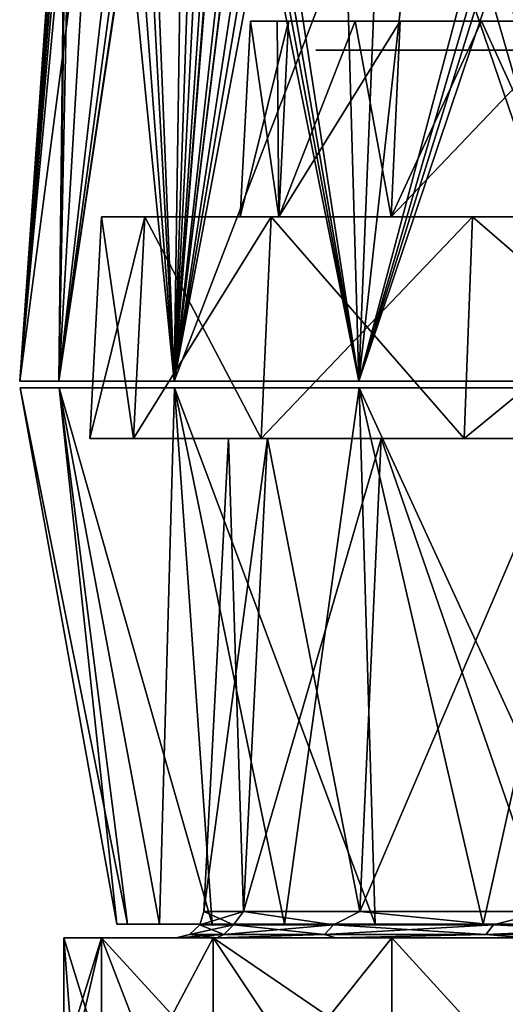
# Model space of a CAD drawing. Header units: millimetres. Extents: x -54 to 54, y -60 to 48.
# Tile 14 of 60: x -24.29 to -15.54, y -1.2 to 16.55. Entities that reach past the tile are written whole.
import ezdxf

# ---------------------------------------------------------------- set-up
doc = ezdxf.new("R2010")
doc.units = ezdxf.units.MM
doc.header["$LTSCALE"] = 41.718519
for name, color, linetype in [('236', 7, 'CONTINUOUS'), ('267', 7, 'CONTINUOUS'), ('268', 7, 'CONTINUOUS'), ('269', 7, 'CONTINUOUS'), ('30', 7, 'CONTINUOUS'), ('32', 7, 'CONTINUOUS'), ('33', 7, 'CONTINUOUS'), ('34', 7, 'CONTINUOUS'), ('37', 7, 'CONTINUOUS'), ('38', 7, 'CONTINUOUS'), ('39', 7, 'CONTINUOUS'), ('41', 7, 'CONTINUOUS'), ('42', 7, 'CONTINUOUS'), ('53', 7, 'CONTINUOUS'), ('54', 7, 'CONTINUOUS')]:
    doc.layers.add(name, color=color, linetype=linetype)

msp = doc.modelspace()

# ---------------------------------------------------------------- linework, layer by layer
at = {"layer": '236', "linetype": 'Continuous'}
for points in [[(-18.958, 16, 1.269), (-18.596, 16, -3.898), (-17.911, 16, 6.341), (-18.958, 16, 1.269)], [(-18.596, 16, -3.898), (-16.852, 16, -8.775), (-17.911, 16, 6.341), (-18.596, 16, -3.898)], [(-17.911, 16, 6.341), (-16.852, 16, -8.775), (-15.533, 16, 10.942), (-17.911, 16, 6.341)], [(-15.533, 16, 10.942), (-16.852, 16, -8.775), (-15.5, 16), (-15.533, 16, 10.942)], [(-16.852, 16, -8.775), (-13.856, 16, -13), (-15.5, 16), (-16.852, 16, -8.775)]]:
    msp.add_3dface(points, dxfattribs=at)
at = {"layer": '267', "linetype": 'Continuous'}
for points in [[(-22.817, 0, -5.624), (-23.5, 0), (-15.352, 0, -4.508), (-22.817, 0, -5.624)], [(-23.5, 0), (-22.817, 0, 5.624), (-16, 0), (-23.5, 0)], [(-15.352, 0, -4.508), (-23.5, 0), (-16, 0), (-15.352, 0, -4.508)], [(-22.817, 0, 5.624), (-20.808, 0, 10.921), (-13.46, 0, 8.65), (-22.817, 0, 5.624)], [(-16, 0), (-22.817, 0, 5.624), (-15.352, 0, 4.508), (-16, 0)], [(-15.352, 0, 4.508), (-22.817, 0, 5.624), (-13.46, 0, 8.65), (-15.352, 0, 4.508)], [(-20.808, 0, -10.921), (-22.817, 0, -5.624), (-13.46, 0, -8.65), (-20.808, 0, -10.921)], [(-13.46, 0, -8.65), (-22.817, 0, -5.624), (-15.352, 0, -4.508), (-13.46, 0, -8.65)], [(-20.808, 0, 10.921), (-17.59, 0, 15.583), (-10.478, 0, 12.092), (-20.808, 0, 10.921)], [(-13.46, 0, 8.65), (-20.808, 0, 10.921), (-10.478, 0, 12.092), (-13.46, 0, 8.65)], [(-10.478, 0, -12.092), (-20.808, 0, -10.921), (-13.46, 0, -8.65), (-10.478, 0, -12.092)], [(-6.647, 0, -14.554), (-20.808, 0, -10.921), (-10.478, 0, -12.092), (-6.647, 0, -14.554)], [(-17.59, 0, -15.583), (-20.808, 0, -10.921), (-6.647, 0, -14.554), (-17.59, 0, -15.583)], [(-6.647, 0, 14.554), (-17.59, 0, 15.583), (-2.277, 0, 15.837), (-6.647, 0, 14.554)], [(-10.478, 0, 12.092), (-17.59, 0, 15.583), (-6.647, 0, 14.554), (-10.478, 0, 12.092)], [(-17.59, 0, 15.583), (-13.349, 0, 19.34), (-2.277, 0, 15.837), (-17.59, 0, 15.583)], [(-2.277, 0, -15.837), (-17.59, 0, -15.583), (-6.647, 0, -14.554), (-2.277, 0, -15.837)], [(13.349, 0, -19.34), (-17.59, 0, -15.583), (-2.277, 0, -15.837), (13.349, 0, -19.34)], [(-13.349, 0, -19.34), (-17.59, 0, -15.583), (13.349, 0, -19.34), (-13.349, 0, -19.34)]]:
    msp.add_3dface(points, dxfattribs=at)
at = {"layer": '268', "linetype": 'Continuous'}
for points in [[(-22.817, 0, 5.624), (-23.5, 0), (-22.818, -2.2, 5.622), (-22.817, 0, 5.624)], [(-22.818, -2.2, 5.622), (-23.5, 0), (-23.329, -2.2, 2.831), (-22.818, -2.2, 5.622)], [(-23.329, -2.2, 2.831), (-23.5, 0), (-23.5, -2.2), (-23.329, -2.2, 2.831)], [(-21.974, -2.2, 8.331), (-22.817, 0, 5.624), (-22.818, -2.2, 5.622), (-21.974, -2.2, 8.331)], [(-20.808, 0, 10.921), (-22.817, 0, 5.624), (-20.809, -2.2, 10.919), (-20.808, 0, 10.921)], [(-20.809, -2.2, 10.919), (-22.817, 0, 5.624), (-21.974, -2.2, 8.331), (-20.809, -2.2, 10.919)], [(-19.341, -2.2, 13.349), (-20.808, 0, 10.921), (-20.809, -2.2, 10.919), (-19.341, -2.2, 13.349)], [(-17.59, -2.2, 15.583), (-20.808, 0, 10.921), (-19.341, -2.2, 13.349), (-17.59, -2.2, 15.583)], [(-17.59, 0, 15.583), (-20.808, 0, 10.921), (-17.59, -2.2, 15.583), (-17.59, 0, 15.583)], [(-13.349, 0, 19.34), (-17.59, 0, 15.583), (-15.583, -2.2, 17.59), (-13.349, 0, 19.34)], [(-15.583, -2.2, 17.59), (-17.59, 0, 15.583), (-17.59, -2.2, 15.583), (-15.583, -2.2, 17.59)], [(-13.348, -2.2, 19.341), (-13.349, 0, 19.34), (-15.583, -2.2, 17.59), (-13.348, -2.2, 19.341)]]:
    msp.add_3dface(points, dxfattribs=at)
at = {"layer": '269', "linetype": 'Continuous'}
for points in [[(-23.5, -2.2), (-22.817, 0, -5.624), (-23.329, -2.2, -2.831), (-23.5, -2.2)], [(-23.5, 0), (-22.817, 0, -5.624), (-23.5, -2.2), (-23.5, 0)], [(-23.329, -2.2, -2.831), (-22.817, 0, -5.624), (-22.818, -2.2, -5.622), (-23.329, -2.2, -2.831)], [(-22.818, -2.2, -5.622), (-22.817, 0, -5.624), (-21.974, -2.2, -8.331), (-22.818, -2.2, -5.622)], [(-22.817, 0, -5.624), (-20.808, 0, -10.921), (-21.974, -2.2, -8.331), (-22.817, 0, -5.624)], [(-21.974, -2.2, -8.331), (-20.808, 0, -10.921), (-20.809, -2.2, -10.919), (-21.974, -2.2, -8.331)], [(-20.809, -2.2, -10.919), (-20.808, 0, -10.921), (-19.341, -2.2, -13.349), (-20.809, -2.2, -10.919)], [(-20.808, 0, -10.921), (-17.59, 0, -15.583), (-19.341, -2.2, -13.349), (-20.808, 0, -10.921)], [(-19.341, -2.2, -13.349), (-17.59, 0, -15.583), (-17.59, -2.2, -15.583), (-19.341, -2.2, -13.349)], [(-17.59, -2.2, -15.583), (-17.59, 0, -15.583), (-15.583, -2.2, -17.59), (-17.59, -2.2, -15.583)], [(-17.59, 0, -15.583), (-13.349, 0, -19.34), (-15.583, -2.2, -17.59), (-17.59, 0, -15.583)], [(-15.583, -2.2, -17.59), (-13.349, 0, -19.34), (-13.348, -2.2, -19.341), (-15.583, -2.2, -17.59)]]:
    msp.add_3dface(points, dxfattribs=at)
at = {"layer": '30', "color": 7, "linetype": 'Continuous', "true_color": 0xe0f2ff}
for points in [[(-22.275, 38.702), (-24.293, 10.038), (-23.447, 20.964, 1.905), (-22.275, 38.702)], [(-20.069, 38.702, 9.665), (-20.53, 38.702, 8.642), (-21.511, 10.038, 11.29), (-20.069, 38.702, 9.665)], [(-20.53, 38.702, 8.642), (-21.208, 30.273, 8.555), (-21.511, 10.038, 11.29), (-20.53, 38.702, 8.642)], [(-19.557, 38.702, 10.663), (-20.069, 38.702, 9.665), (-21.511, 10.038, 11.29), (-19.557, 38.702, 10.663)], [(-19.557, 38.702, 10.663), (-21.511, 10.038, 11.29), (-19.948, 29.397, 11.308), (-19.557, 38.702, 10.663)], [(-21.208, 30.273, 8.555), (-21.951, 20.964, 8.457), (-21.511, 10.038, 11.29), (-21.208, 30.273, 8.555)], [(-15.397, 30.259, 16.91), (-16.108, 20.964, 17.143), (-13.8, 10.038, 19.993), (-15.397, 30.259, 16.91)], [(-20.298, 20.964, 11.89), (-19.948, 29.397, 11.308), (-21.511, 10.038, 11.29), (-20.298, 20.964, 11.89)], [(-23.447, 20.964, 1.905), (-24.293, 10.038), (-23.474, 20.343, 2.097), (-23.447, 20.964, 1.905)], [(-21.951, 20.964, 8.457), (-22.061, 20.336, 8.292), (-21.511, 10.038, 11.29), (-21.951, 20.964, 8.457)], [(-20.24, 20.343, 12.075), (-20.298, 20.964, 11.89), (-21.511, 10.038, 11.29), (-20.24, 20.343, 12.075)], [(-16.108, 20.964, 17.143), (-16.279, 20.336, 17.043), (-13.8, 10.038, 19.993), (-16.108, 20.964, 17.143)], [(-23.474, 20.343, 2.097), (-24.293, 10.038), (-23.587, 10.038, 5.814), (-23.474, 20.343, 2.097)], [(-23.459, 19.891, 2.57), (-23.474, 20.343, 2.097), (-23.587, 10.038, 5.814), (-23.459, 19.891, 2.57)], [(-22.061, 20.336, 8.292), (-22.254, 19.887, 7.856), (-21.511, 10.038, 11.29), (-22.061, 20.336, 8.292)], [(-18.184, 10.038, 16.109), (-20.24, 20.343, 12.075), (-21.511, 10.038, 11.29), (-18.184, 10.038, 16.109)], [(-20.021, 19.891, 12.494), (-20.24, 20.343, 12.075), (-18.184, 10.038, 16.109), (-20.021, 19.891, 12.494)], [(-16.279, 20.336, 17.043), (-16.641, 19.887, 16.734), (-13.8, 10.038, 19.993), (-16.279, 20.336, 17.043)], [(-23.391, 19.721, 3.221), (-23.459, 19.891, 2.57), (-23.587, 10.038, 5.814), (-23.391, 19.721, 3.221)], [(-22.254, 19.887, 7.856), (-22.472, 19.721, 7.247), (-21.511, 10.038, 11.29), (-22.254, 19.887, 7.856)], [(-19.862, 19.765, 12.761), (-20.021, 19.891, 12.494), (-18.184, 10.038, 16.109), (-19.862, 19.765, 12.761)], [(-16.641, 19.887, 16.734), (-17.102, 19.721, 16.28), (-13.8, 10.038, 19.993), (-16.641, 19.887, 16.734)], [(-23.019, 19.721, 5.254), (-23.391, 19.721, 3.221), (-23.587, 10.038, 5.814), (-23.019, 19.721, 5.254)], [(-22.472, 19.721, 7.247), (-23.019, 19.721, 5.254), (-23.587, 10.038, 5.814), (-22.472, 19.721, 7.247)], [(-21.511, 10.038, 11.29), (-22.472, 19.721, 7.247), (-23.587, 10.038, 5.814), (-21.511, 10.038, 11.29)], [(-19.677, 19.721, 13.051), (-19.862, 19.765, 12.761), (-18.184, 10.038, 16.109), (-19.677, 19.721, 13.051)], [(-18.46, 19.721, 14.722), (-19.677, 19.721, 13.051), (-18.184, 10.038, 16.109), (-18.46, 19.721, 14.722)], [(-17.102, 19.721, 16.28), (-18.46, 19.721, 14.722), (-18.184, 10.038, 16.109), (-17.102, 19.721, 16.28)], [(-13.8, 10.038, 19.993), (-17.102, 19.721, 16.28), (-18.184, 10.038, 16.109), (-13.8, 10.038, 19.993)]]:
    msp.add_3dface(points, dxfattribs=at)
at = {"layer": '32', "color": 7, "linetype": 'Continuous', "true_color": 0xe0f2ff}
for points in [[(-24.293, 10.038), (-22.247, 38.702, -1.122), (-22.821, 30.259, -1.495), (-24.293, 10.038)], [(-24.293, 10.038), (-22.268, 38.702, -0.561), (-22.247, 38.702, -1.122), (-24.293, 10.038)], [(-24.293, 10.038), (-22.275, 38.702), (-22.268, 38.702, -0.561), (-24.293, 10.038)], [(-21.951, 20.964, -8.457), (-20.069, 38.702, -9.665), (-21.511, 10.038, -11.29), (-21.951, 20.964, -8.457)], [(-20.069, 38.702, -9.665), (-19.557, 38.702, -10.663), (-21.511, 10.038, -11.29), (-20.069, 38.702, -9.665)], [(-19.557, 38.702, -10.663), (-19.912, 30.259, -11.248), (-21.511, 10.038, -11.29), (-19.557, 38.702, -10.663)], [(-23.447, 20.964, -1.905), (-24.293, 10.038), (-22.821, 30.259, -1.495), (-23.447, 20.964, -1.905)], [(-19.912, 30.259, -11.248), (-20.298, 20.964, -11.89), (-21.511, 10.038, -11.29), (-19.912, 30.259, -11.248)], [(-23.474, 20.336, -2.101), (-24.293, 10.038), (-23.447, 20.964, -1.905), (-23.474, 20.336, -2.101)], [(-23.587, 10.038, -5.814), (-21.951, 20.964, -8.457), (-21.511, 10.038, -11.29), (-23.587, 10.038, -5.814)], [(-22.059, 20.343, -8.296), (-21.951, 20.964, -8.457), (-23.587, 10.038, -5.814), (-22.059, 20.343, -8.296)], [(-20.298, 20.964, -11.89), (-20.238, 20.336, -12.078), (-21.511, 10.038, -11.29), (-20.298, 20.964, -11.89)], [(-23.459, 19.887, -2.577), (-24.293, 10.038), (-23.474, 20.336, -2.101), (-23.459, 19.887, -2.577)], [(-22.251, 19.891, -7.863), (-22.059, 20.343, -8.296), (-23.587, 10.038, -5.814), (-22.251, 19.891, -7.863)], [(-20.238, 20.336, -12.078), (-20.017, 19.887, -12.5), (-21.511, 10.038, -11.29), (-20.238, 20.336, -12.078)], [(-18.184, 10.038, -16.109), (-14.716, 20.342, -18.409), (-13.8, 10.038, -19.993), (-18.184, 10.038, -16.109)], [(-15.102, 19.89, -18.135), (-14.716, 20.342, -18.409), (-18.184, 10.038, -16.109), (-15.102, 19.89, -18.135)], [(-23.391, 19.721, -3.221), (-24.293, 10.038), (-23.459, 19.887, -2.577), (-23.391, 19.721, -3.221)], [(-22.472, 19.721, -7.247), (-22.251, 19.891, -7.863), (-23.587, 10.038, -5.814), (-22.472, 19.721, -7.247)], [(-20.017, 19.887, -12.5), (-19.858, 19.764, -12.767), (-21.511, 10.038, -11.29), (-20.017, 19.887, -12.5)], [(-15.344, 19.765, -17.942), (-15.102, 19.89, -18.135), (-18.184, 10.038, -16.109), (-15.344, 19.765, -17.942)], [(-24.293, 10.038), (-23.019, 19.721, -5.254), (-23.587, 10.038, -5.814), (-24.293, 10.038)], [(-23.019, 19.721, -5.254), (-24.293, 10.038), (-23.391, 19.721, -3.221), (-23.019, 19.721, -5.254)], [(-23.019, 19.721, -5.254), (-22.472, 19.721, -7.247), (-23.587, 10.038, -5.814), (-23.019, 19.721, -5.254)], [(-19.858, 19.764, -12.767), (-19.677, 19.721, -13.051), (-21.511, 10.038, -11.29), (-19.858, 19.764, -12.767)], [(-21.511, 10.038, -11.29), (-17.794, 19.721, -15.52), (-18.184, 10.038, -16.109), (-21.511, 10.038, -11.29)], [(-19.677, 19.721, -13.051), (-17.794, 19.721, -15.52), (-21.511, 10.038, -11.29), (-19.677, 19.721, -13.051)], [(-15.604, 19.721, -17.721), (-15.344, 19.765, -17.942), (-18.184, 10.038, -16.109), (-15.604, 19.721, -17.721)], [(-17.794, 19.721, -15.52), (-15.604, 19.721, -17.721), (-18.184, 10.038, -16.109), (-17.794, 19.721, -15.52)]]:
    msp.add_3dface(points, dxfattribs=at)
at = {"layer": '33', "color": 7, "linetype": 'Continuous', "true_color": 0xe0f2ff}
for points in [[(-20.319, 13), (-19.626, 13, -5.259), (-20.134, 16.526), (-20.319, 13)], [(-20.134, 16.526), (-19.626, 13, -5.259), (-19.657, 16.526, -4.358), (-20.134, 16.526)], [(-19.657, 16.526, -4.358), (-19.626, 13, -5.259), (-18.247, 16.526, -8.509), (-19.657, 16.526, -4.358)], [(-19.626, 13, -5.259), (-17.597, 13, -10.159), (-18.247, 16.526, -8.509), (-19.626, 13, -5.259)], [(-18.247, 16.526, -8.509), (-17.597, 13, -10.159), (-15.973, 16.526, -12.257), (-18.247, 16.526, -8.509)], [(-17.597, 13, -10.159), (-14.367, 13, -14.368), (-15.973, 16.526, -12.257), (-17.597, 13, -10.159)], [(-15.973, 16.526, -12.257), (-14.367, 13, -14.368), (-12.941, 16.526, -15.424), (-15.973, 16.526, -12.257)], [(-20.975, 0.474), (-20.26, 0.474, -5.429), (-20.528, 9), (-20.975, 0.474)], [(-20.528, 9), (-20.26, 0.474, -5.429), (-19.829, 9, -5.313), (-20.528, 9)], [(-20.26, 0.474, -5.429), (-18.165, 0.474, -10.488), (-19.829, 9, -5.313), (-20.26, 0.474, -5.429)], [(-19.829, 9, -5.313), (-18.165, 0.474, -10.488), (-17.778, 9, -10.264), (-19.829, 9, -5.313)], [(-18.165, 0.474, -10.488), (-14.832, 0.474, -14.832), (-17.778, 9, -10.264), (-18.165, 0.474, -10.488)], [(-17.778, 9, -10.264), (-14.832, 0.474, -14.832), (-14.516, 9, -14.516), (-17.778, 9, -10.264)]]:
    msp.add_3dface(points, dxfattribs=at)
at = {"layer": '34', "color": 7, "linetype": 'Continuous', "true_color": 0xe0f2ff}
for points in [[(-20.319, 13), (-19.448, 16.526, 5.211), (-19.626, 13, 5.259), (-20.319, 13)], [(-20.319, 13), (-20.134, 16.526), (-19.448, 16.526, 5.211), (-20.319, 13)], [(-19.626, 13, 5.259), (-17.436, 16.526, 10.067), (-17.597, 13, 10.159), (-19.626, 13, 5.259)], [(-19.448, 16.526, 5.211), (-17.436, 16.526, 10.067), (-19.626, 13, 5.259), (-19.448, 16.526, 5.211)], [(-17.597, 13, 10.159), (-14.237, 16.526, 14.237), (-14.367, 13, 14.368), (-17.597, 13, 10.159)], [(-17.436, 16.526, 10.067), (-14.237, 16.526, 14.237), (-17.597, 13, 10.159), (-17.436, 16.526, 10.067)], [(-20.26, 0.474, 5.429), (-20.975, 0.474), (-19.829, 9, 5.313), (-20.26, 0.474, 5.429)], [(-20.975, 0.474), (-20.528, 9), (-19.829, 9, 5.313), (-20.975, 0.474)], [(-17.778, 9, 10.264), (-20.26, 0.474, 5.429), (-19.829, 9, 5.313), (-17.778, 9, 10.264)], [(-18.165, 0.474, 10.488), (-20.26, 0.474, 5.429), (-17.778, 9, 10.264), (-18.165, 0.474, 10.488)], [(-14.516, 9, 14.516), (-18.165, 0.474, 10.488), (-17.778, 9, 10.264), (-14.516, 9, 14.516)], [(-14.832, 0.474, 14.832), (-18.165, 0.474, 10.488), (-14.516, 9, 14.516), (-14.832, 0.474, 14.832)]]:
    msp.add_3dface(points, dxfattribs=at)
at = {"layer": '37', "color": 7, "linetype": 'Continuous', "true_color": 0xe0f2ff}
for points in [[(-24.287, 9.914), (-23.581, 9.914, -5.812), (-22.544, 0.247), (-24.287, 9.914)], [(-23.581, 9.914, -5.812), (-21.505, 9.914, -11.287), (-21.776, 0.247, -5.835), (-23.581, 9.914, -5.812)], [(-22.544, 0.247), (-23.581, 9.914, -5.812), (-22.352, 0.247, -2.943), (-22.544, 0.247)], [(-22.352, 0.247, -2.943), (-23.581, 9.914, -5.812), (-21.776, 0.247, -5.835), (-22.352, 0.247, -2.943)], [(-21.776, 0.247, -5.835), (-21.505, 9.914, -11.287), (-20.828, 0.247, -8.627), (-21.776, 0.247, -5.835)], [(-21.505, 9.914, -11.287), (-18.179, 9.914, -16.105), (-19.524, 0.247, -11.272), (-21.505, 9.914, -11.287)], [(-20.828, 0.247, -8.627), (-21.505, 9.914, -11.287), (-19.524, 0.247, -11.272), (-20.828, 0.247, -8.627)], [(-19.524, 0.247, -11.272), (-18.179, 9.914, -16.105), (-17.886, 0.247, -13.724), (-19.524, 0.247, -11.272)], [(-18.179, 9.914, -16.105), (-13.796, 9.914, -19.987), (-15.941, 0.247, -15.941), (-18.179, 9.914, -16.105)], [(-17.886, 0.247, -13.724), (-18.179, 9.914, -16.105), (-15.941, 0.247, -15.941), (-17.886, 0.247, -13.724)], [(-15.941, 0.247, -15.941), (-13.796, 9.914, -19.987), (-13.724, 0.247, -17.886), (-15.941, 0.247, -15.941)]]:
    msp.add_3dface(points, dxfattribs=at)
at = {"layer": '38', "color": 7, "linetype": 'Continuous', "true_color": 0xe0f2ff}
for points in [[(-24.287, 9.914), (-22.544, 0.247), (-22.352, 0.247, 2.943), (-24.287, 9.914)], [(-23.581, 9.914, 5.812), (-24.287, 9.914), (-22.352, 0.247, 2.943), (-23.581, 9.914, 5.812)], [(-21.505, 9.914, 11.287), (-23.581, 9.914, 5.812), (-20.828, 0.247, 8.627), (-21.505, 9.914, 11.287)], [(-20.828, 0.247, 8.627), (-23.581, 9.914, 5.812), (-21.776, 0.247, 5.835), (-20.828, 0.247, 8.627)], [(-21.776, 0.247, 5.835), (-23.581, 9.914, 5.812), (-22.352, 0.247, 2.943), (-21.776, 0.247, 5.835)], [(-18.179, 9.914, 16.105), (-21.505, 9.914, 11.287), (-17.886, 0.247, 13.724), (-18.179, 9.914, 16.105)], [(-17.886, 0.247, 13.724), (-21.505, 9.914, 11.287), (-19.524, 0.247, 11.272), (-17.886, 0.247, 13.724)], [(-19.524, 0.247, 11.272), (-21.505, 9.914, 11.287), (-20.828, 0.247, 8.627), (-19.524, 0.247, 11.272)], [(-13.796, 9.914, 19.987), (-18.179, 9.914, 16.105), (-13.724, 0.247, 17.886), (-13.796, 9.914, 19.987)], [(-13.724, 0.247, 17.886), (-18.179, 9.914, 16.105), (-15.941, 0.247, 15.941), (-13.724, 0.247, 17.886)], [(-15.941, 0.247, 15.941), (-18.179, 9.914, 16.105), (-17.886, 0.247, 13.724), (-15.941, 0.247, 15.941)]]:
    msp.add_3dface(points, dxfattribs=at)
at = {"layer": '39', "color": 7, "linetype": 'Continuous', "true_color": 0xe0f2ff}
for points in [[(-22.819, 13), (-22.041, 13, -5.906), (-22.041, 13, 5.906), (-22.819, 13)], [(-22.041, 13, -5.906), (-19.762, 13, -11.409), (-22.041, 13, 5.906), (-22.041, 13, -5.906)], [(-22.041, 13, 5.906), (-20.319, 13), (-19.762, 13, 11.409), (-22.041, 13, 5.906)], [(-19.762, 13, -11.409), (-20.319, 13), (-22.041, 13, 5.906), (-19.762, 13, -11.409)], [(-20.319, 13), (-19.626, 13, 5.259), (-19.762, 13, 11.409), (-20.319, 13)], [(-19.626, 13, -5.259), (-20.319, 13), (-19.762, 13, -11.409), (-19.626, 13, -5.259)], [(-16.135, 13, -16.135), (-19.626, 13, -5.259), (-19.762, 13, -11.409), (-16.135, 13, -16.135)], [(-19.762, 13, 11.409), (-17.597, 13, 10.159), (-16.135, 13, 16.135), (-19.762, 13, 11.409)], [(-19.626, 13, 5.259), (-17.597, 13, 10.159), (-19.762, 13, 11.409), (-19.626, 13, 5.259)], [(-17.597, 13, -10.159), (-19.626, 13, -5.259), (-16.135, 13, -16.135), (-17.597, 13, -10.159)], [(-14.367, 13, -14.368), (-17.597, 13, -10.159), (-16.135, 13, -16.135), (-14.367, 13, -14.368)], [(-17.597, 13, 10.159), (-14.367, 13, 14.368), (-16.135, 13, 16.135), (-17.597, 13, 10.159)], [(-11.409, 13, -19.762), (-14.367, 13, -14.368), (-16.135, 13, -16.135), (-11.409, 13, -19.762)], [(-16.135, 13, 16.135), (-14.367, 13, 14.368), (-11.409, 13, 19.762), (-16.135, 13, 16.135)]]:
    msp.add_3dface(points, dxfattribs=at)
at = {"layer": '41', "color": 7, "linetype": 'Continuous', "true_color": 0xe0f2ff}
for points in [[(-23.028, 9), (-22.244, 9, 5.96), (-22.244, 9, -5.96), (-23.028, 9)], [(-19.943, 9, 11.514), (-20.528, 9), (-22.244, 9, -5.96), (-19.943, 9, 11.514)], [(-22.244, 9, -5.96), (-20.528, 9), (-19.943, 9, -11.514), (-22.244, 9, -5.96)], [(-22.244, 9, 5.96), (-19.943, 9, 11.514), (-22.244, 9, -5.96), (-22.244, 9, 5.96)], [(-20.528, 9), (-19.829, 9, -5.313), (-19.943, 9, -11.514), (-20.528, 9)], [(-19.829, 9, 5.313), (-20.528, 9), (-19.943, 9, 11.514), (-19.829, 9, 5.313)], [(-19.943, 9, -11.514), (-17.778, 9, -10.264), (-16.283, 9, -16.283), (-19.943, 9, -11.514)], [(-16.283, 9, 16.283), (-19.829, 9, 5.313), (-19.943, 9, 11.514), (-16.283, 9, 16.283)], [(-19.829, 9, -5.313), (-17.778, 9, -10.264), (-19.943, 9, -11.514), (-19.829, 9, -5.313)], [(-17.778, 9, 10.264), (-19.829, 9, 5.313), (-16.283, 9, 16.283), (-17.778, 9, 10.264)], [(-14.516, 9, 14.516), (-17.778, 9, 10.264), (-16.283, 9, 16.283), (-14.516, 9, 14.516)], [(-17.778, 9, -10.264), (-14.516, 9, -14.516), (-16.283, 9, -16.283), (-17.778, 9, -10.264)], [(-11.514, 9, 19.943), (-14.516, 9, 14.516), (-16.283, 9, 16.283), (-11.514, 9, 19.943)], [(-16.283, 9, -16.283), (-14.516, 9, -14.516), (-11.514, 9, -19.943), (-16.283, 9, -16.283)]]:
    msp.add_3dface(points, dxfattribs=at)
at = {"layer": '42', "color": 7, "linetype": 'Continuous', "true_color": 0xe0f2ff}
for points in [[(-22.819, 13), (-22.041, 13, 5.906), (-23.028, 9), (-22.819, 13)], [(-22.041, 13, 5.906), (-22.244, 9, 5.96), (-23.028, 9), (-22.041, 13, 5.906)], [(-22.819, 13), (-23.028, 9), (-22.244, 9, -5.96), (-22.819, 13)], [(-22.041, 13, -5.906), (-22.819, 13), (-22.244, 9, -5.96), (-22.041, 13, -5.906)], [(-22.041, 13, -5.906), (-22.244, 9, -5.96), (-19.943, 9, -11.514), (-22.041, 13, -5.906)], [(-19.762, 13, 11.409), (-19.943, 9, 11.514), (-22.244, 9, 5.96), (-19.762, 13, 11.409)], [(-22.041, 13, 5.906), (-19.762, 13, 11.409), (-22.244, 9, 5.96), (-22.041, 13, 5.906)], [(-19.762, 13, -11.409), (-22.041, 13, -5.906), (-19.943, 9, -11.514), (-19.762, 13, -11.409)], [(-19.762, 13, 11.409), (-16.135, 13, 16.135), (-19.943, 9, 11.514), (-19.762, 13, 11.409)], [(-16.135, 13, 16.135), (-16.283, 9, 16.283), (-19.943, 9, 11.514), (-16.135, 13, 16.135)], [(-19.762, 13, -11.409), (-19.943, 9, -11.514), (-16.283, 9, -16.283), (-19.762, 13, -11.409)], [(-16.135, 13, -16.135), (-19.762, 13, -11.409), (-16.283, 9, -16.283), (-16.135, 13, -16.135)], [(-11.409, 13, 19.762), (-11.514, 9, 19.943), (-16.283, 9, 16.283), (-11.409, 13, 19.762)], [(-16.135, 13, -16.135), (-16.283, 9, -16.283), (-11.514, 9, -19.943), (-16.135, 13, -16.135)], [(-16.135, 13, 16.135), (-11.409, 13, 19.762), (-16.283, 9, 16.283), (-16.135, 13, 16.135)], [(-11.409, 13, -19.762), (-16.135, 13, -16.135), (-11.514, 9, -19.943), (-11.409, 13, -19.762)]]:
    msp.add_3dface(points, dxfattribs=at)
at = {"layer": '53', "color": 7, "linetype": 'Continuous', "true_color": 0xe0f2ff}
for points in [[(-20.26, 0.474, 5.429), (-20.439, 0.235, 5.038), (-21.05, 0.235), (-20.26, 0.474, 5.429)], [(-20.975, 0.474), (-20.26, 0.474, 5.429), (-21.05, 0.235), (-20.975, 0.474)], [(-20.26, 0.474, 5.429), (-18.639, 0.235, 9.783), (-20.439, 0.235, 5.038), (-20.26, 0.474, 5.429)], [(-20.26, 0.474, 5.429), (-18.165, 0.474, 10.488), (-18.639, 0.235, 9.783), (-20.26, 0.474, 5.429)], [(-18.165, 0.474, 10.488), (-15.756, 0.235, 13.959), (-18.639, 0.235, 9.783), (-18.165, 0.474, 10.488)], [(-18.165, 0.474, 10.488), (-14.832, 0.474, 14.832), (-15.756, 0.235, 13.959), (-18.165, 0.474, 10.488)], [(-14.832, 0.474, 14.832), (-11.958, 0.235, 17.324), (-15.756, 0.235, 13.959), (-14.832, 0.474, 14.832)], [(-20.615, 0.063, 5.081), (-21.232, 0.063), (-20.439, 0.235, 5.038), (-20.615, 0.063, 5.081)], [(-20.439, 0.235, 5.038), (-21.232, 0.063), (-21.05, 0.235), (-20.439, 0.235, 5.038)], [(-18.8, 0.063, 9.867), (-20.615, 0.063, 5.081), (-18.639, 0.235, 9.783), (-18.8, 0.063, 9.867)], [(-18.639, 0.235, 9.783), (-20.615, 0.063, 5.081), (-20.439, 0.235, 5.038), (-18.639, 0.235, 9.783)], [(-15.893, 0.063, 14.08), (-18.8, 0.063, 9.867), (-15.756, 0.235, 13.959), (-15.893, 0.063, 14.08)], [(-15.756, 0.235, 13.959), (-18.8, 0.063, 9.867), (-18.639, 0.235, 9.783), (-15.756, 0.235, 13.959)], [(-11.958, 0.235, 17.324), (-15.893, 0.063, 14.08), (-15.756, 0.235, 13.959), (-11.958, 0.235, 17.324)], [(-12.061, 0.063, 17.474), (-15.893, 0.063, 14.08), (-11.958, 0.235, 17.324), (-12.061, 0.063, 17.474)], [(-20.743, 0, 5.558), (-21.474, 0), (-20.615, 0.063, 5.081), (-20.743, 0, 5.558)], [(-20.615, 0.063, 5.081), (-21.474, 0), (-21.232, 0.063), (-20.615, 0.063, 5.081)], [(-18.598, 0, 10.737), (-20.743, 0, 5.558), (-18.8, 0.063, 9.867), (-18.598, 0, 10.737)], [(-18.8, 0.063, 9.867), (-20.743, 0, 5.558), (-20.615, 0.063, 5.081), (-18.8, 0.063, 9.867)], [(-15.893, 0.063, 14.08), (-18.598, 0, 10.737), (-18.8, 0.063, 9.867), (-15.893, 0.063, 14.08)], [(-15.185, 0, 15.185), (-18.598, 0, 10.737), (-15.893, 0.063, 14.08), (-15.185, 0, 15.185)], [(-12.061, 0.063, 17.474), (-15.185, 0, 15.185), (-15.893, 0.063, 14.08), (-12.061, 0.063, 17.474)]]:
    msp.add_3dface(points, dxfattribs=at)
at = {"layer": '54', "color": 7, "linetype": 'Continuous', "true_color": 0xe0f2ff}
for points in [[(-20.975, 0.474), (-21.05, 0.235), (-20.439, 0.235, -5.038), (-20.975, 0.474)], [(-20.26, 0.474, -5.429), (-20.975, 0.474), (-20.439, 0.235, -5.038), (-20.26, 0.474, -5.429)], [(-20.26, 0.474, -5.429), (-20.439, 0.235, -5.038), (-18.639, 0.235, -9.783), (-20.26, 0.474, -5.429)], [(-18.165, 0.474, -10.488), (-20.26, 0.474, -5.429), (-18.639, 0.235, -9.783), (-18.165, 0.474, -10.488)], [(-18.165, 0.474, -10.488), (-18.639, 0.235, -9.783), (-15.756, 0.235, -13.959), (-18.165, 0.474, -10.488)], [(-14.832, 0.474, -14.832), (-18.165, 0.474, -10.488), (-15.756, 0.235, -13.959), (-14.832, 0.474, -14.832)], [(-14.832, 0.474, -14.832), (-15.756, 0.235, -13.959), (-11.958, 0.235, -17.324), (-14.832, 0.474, -14.832)], [(-21.05, 0.235), (-21.232, 0.063), (-20.615, 0.063, -5.081), (-21.05, 0.235)], [(-21.05, 0.235), (-20.615, 0.063, -5.081), (-20.439, 0.235, -5.038), (-21.05, 0.235)], [(-20.615, 0.063, -5.081), (-18.8, 0.063, -9.867), (-20.439, 0.235, -5.038), (-20.615, 0.063, -5.081)], [(-20.439, 0.235, -5.038), (-18.8, 0.063, -9.867), (-18.639, 0.235, -9.783), (-20.439, 0.235, -5.038)], [(-18.8, 0.063, -9.867), (-15.893, 0.063, -14.08), (-18.639, 0.235, -9.783), (-18.8, 0.063, -9.867)], [(-18.639, 0.235, -9.783), (-15.893, 0.063, -14.08), (-15.756, 0.235, -13.959), (-18.639, 0.235, -9.783)], [(-15.893, 0.063, -14.08), (-12.061, 0.063, -17.474), (-15.756, 0.235, -13.959), (-15.893, 0.063, -14.08)], [(-15.756, 0.235, -13.959), (-12.061, 0.063, -17.474), (-11.958, 0.235, -17.324), (-15.756, 0.235, -13.959)], [(-21.232, 0.063), (-21.474, 0), (-20.743, 0, -5.558), (-21.232, 0.063)], [(-21.232, 0.063), (-20.743, 0, -5.558), (-20.615, 0.063, -5.081), (-21.232, 0.063)], [(-20.615, 0.063, -5.081), (-20.743, 0, -5.558), (-18.8, 0.063, -9.867), (-20.615, 0.063, -5.081)], [(-20.743, 0, -5.558), (-18.598, 0, -10.737), (-18.8, 0.063, -9.867), (-20.743, 0, -5.558)], [(-18.8, 0.063, -9.867), (-18.598, 0, -10.737), (-15.893, 0.063, -14.08), (-18.8, 0.063, -9.867)], [(-18.598, 0, -10.737), (-15.185, 0, -15.185), (-15.893, 0.063, -14.08), (-18.598, 0, -10.737)], [(-15.893, 0.063, -14.08), (-15.185, 0, -15.185), (-12.061, 0.063, -17.474), (-15.893, 0.063, -14.08)]]:
    msp.add_3dface(points, dxfattribs=at)

doc.saveas('drawing.dxf')
